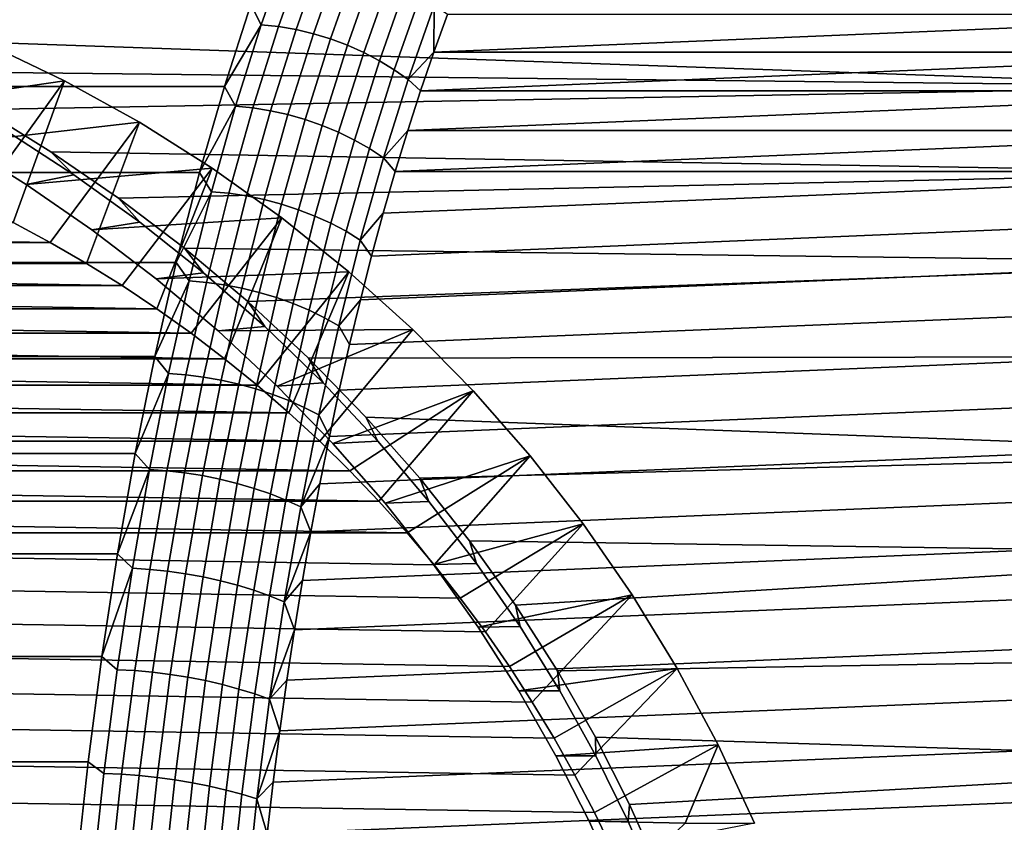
# Model space of a CAD drawing. Header units: metres. Extents: x -22 to 244, y -22 to 22.
# Tile 144 of 146: x 232 to 240, y 5 to 11. Entities that reach past the tile are written whole.
import ezdxf

# ---------------------------------------------------------------- set-up
doc = ezdxf.new("R2010")
doc.units = ezdxf.units.M
doc.layers.add('solid_10_151_113_XXX', color=7, linetype='CONTINUOUS')

msp = doc.modelspace()

# ---------------------------------------------------------------- linework, layer by layer
at = {"layer": 'solid_10_151_113_XXX'}
for points in [[(234.190506, 11.152001, 229.373169), (234.406586, 11.766573, 228.77951), (234.107681, 11.313816, 229.18335)], [(234.328568, 11.137782, 229.407867), (234.544373, 11.751571, 228.814972), (234.406586, 11.766573, 228.77951), (234.190506, 11.152001, 229.373169)], [(234.467484, 11.114222, 229.432648), (234.682831, 11.726711, 228.841019), (234.544373, 11.751571, 228.814972), (234.328568, 11.137782, 229.407867)], [(234.605988, 11.081532, 229.447296), (234.820694, 11.692222, 228.857407), (234.682831, 11.726711, 228.841019), (234.467484, 11.114222, 229.432648)], [(234.742828, 11.040014, 229.451691), (234.956726, 11.648415, 228.863998), (234.820694, 11.692222, 228.857407), (234.605988, 11.081532, 229.447296)], [(234.876755, 10.990043, 229.44577), (235.089676, 11.59569, 228.860748), (234.956726, 11.648415, 228.863998), (234.742828, 11.040014, 229.451691)], [(235.006546, 10.932074, 229.429596), (235.218353, 11.534526, 228.847656), (235.089676, 11.59569, 228.860748), (234.876755, 10.990043, 229.44577)], [(235.131012, 10.866633, 229.403305), (235.341553, 11.465479, 228.82486), (235.218353, 11.534526, 228.847656), (235.006546, 10.932074, 229.429596)], [(235.249039, 10.794318, 229.367172), (235.458191, 11.389178, 228.792557), (235.341553, 11.465479, 228.82486), (235.131012, 10.866633, 229.403305)], [(235.458191, 11.389178, 228.792557), (235.249039, 10.794318, 229.367172), (235.359558, 10.715785, 229.321472), (235.567169, 11.306317, 228.751053)], [(234.107681, 11.313816, 229.18335), (106.87326, 11.313708, 182.873917), (106.662384, 10.661546, 183.453308), (233.89682, 10.661752, 229.762665)], [(241.846634, 11.313817, 207.920731), (242.05748, 10.661754, 207.341431), (230.887985, 11.050595, 203.658356), (230.357315, 11.28713, 203.710632)], [(234.190506, 11.152001, 229.373169), (234.107681, 11.313816, 229.18335), (233.89682, 10.661752, 229.762665)], [(235.567169, 11.306317, 228.751053), (235.359558, 10.715785, 229.321472), (235.564072, 10.935073, 228.982895)], [(235.567169, 11.306317, 228.751053), (235.564072, 10.935073, 228.982895), (235.672348, 11.234073, 228.68541)], [(235.564072, 10.935073, 228.982895), (242.83345, 10.935073, 209.010437), (242.725174, 11.234073, 209.307922)], [(235.564072, 10.935073, 228.982895), (242.725174, 11.234073, 209.307922), (235.672348, 11.234073, 228.68541)], [(233.986343, 10.503561, 229.934097), (234.190506, 11.152001, 229.373169), (233.89682, 10.661752, 229.762665)], [(234.124664, 10.490169, 229.968079), (234.328568, 11.137782, 229.407867), (234.190506, 11.152001, 229.373169), (233.986343, 10.503561, 229.934097)], [(234.264023, 10.467978, 229.991684), (234.467484, 11.114222, 229.432648), (234.328568, 11.137782, 229.407867), (234.124664, 10.490169, 229.968079)], [(234.403122, 10.43719, 230.004684), (234.605988, 11.081532, 229.447296), (234.467484, 11.114222, 229.432648), (234.264023, 10.467978, 229.991684)], [(234.54071, 10.398085, 230.006989), (234.742828, 11.040014, 229.451691), (234.605988, 11.081532, 229.447296), (234.403122, 10.43719, 230.004684)], [(232.007553, 11, 193.82196), (230.729736, 10.77219, 203.901459), (231.256546, 10.508351, 203.831421), (232.623123, 10.705788, 193.930496)], [(242.05748, 10.661754, 207.341431), (231.427887, 10.781244, 203.587372), (230.887985, 11.050595, 203.658356)], [(231.614426, 9.865841, 193.019821), (232.007553, 11, 193.82196), (232.623123, 10.705788, 193.930496), (231.917496, 9.726886, 193.073257)], [(234.675552, 10.35102, 229.99855), (234.876755, 10.990043, 229.44577), (234.742828, 11.040014, 229.451691), (234.54071, 10.398085, 230.006989)], [(234.806396, 10.296421, 229.979462), (235.006546, 10.932074, 229.429596), (234.876755, 10.990043, 229.44577), (234.675552, 10.35102, 229.99855)], [(234.932083, 10.234786, 229.94989), (235.131012, 10.866633, 229.403305), (235.006546, 10.932074, 229.429596), (234.806396, 10.296421, 229.979462)], [(235.359558, 10.715785, 229.321472), (235.45874, 10.627112, 229.272278), (235.564072, 10.935073, 228.982895)], [(235.45874, 10.627112, 229.272278), (242.938782, 10.627112, 208.721054), (242.83345, 10.935073, 209.010437)], [(235.45874, 10.627112, 229.272278), (242.83345, 10.935073, 209.010437), (235.564072, 10.935073, 228.982895)], [(235.051437, 10.166676, 229.91011), (235.249039, 10.794318, 229.367172), (235.131012, 10.866633, 229.403305), (234.932083, 10.234786, 229.94989)], [(242.05748, 10.661754, 207.341431), (231.972656, 10.478195, 203.498947), (231.427887, 10.781244, 203.587372)], [(235.249039, 10.794318, 229.367172), (235.051437, 10.166676, 229.91011), (235.163376, 10.092709, 229.860474), (235.359558, 10.715785, 229.321472)], [(233.89682, 10.661752, 229.762665), (106.662384, 10.661546, 183.453308), (106.46434, 9.975837, 183.997421), (233.698792, 9.976075, 230.306763)], [(232.623123, 10.705788, 193.930496), (231.256546, 10.508351, 203.831421), (231.788101, 10.211547, 203.7444), (233.220978, 10.376101, 194.035919)], [(232.21611, 9.578345, 193.125916), (231.917496, 9.726886, 193.073257), (232.623123, 10.705788, 193.930496)], [(242.05748, 10.661754, 207.341431), (242.255524, 9.976074, 206.797318), (232.516708, 10.141672, 203.395157), (231.972656, 10.478195, 203.498947)], [(232.510071, 9.420291, 193.17775), (232.21611, 9.578345, 193.125916), (232.623123, 10.705788, 193.930496), (233.220978, 10.376101, 194.035919)], [(233.986343, 10.503561, 229.934097), (233.89682, 10.661752, 229.762665), (233.698792, 9.976075, 230.306763)], [(235.359558, 10.715785, 229.321472), (235.163376, 10.092709, 229.860474), (235.356476, 10.310531, 229.553253), (235.45874, 10.627112, 229.272278)], [(235.356476, 10.310531, 229.553253), (243.041046, 10.310531, 208.440079), (242.938782, 10.627112, 208.721054)], [(235.356476, 10.310531, 229.553253), (242.938782, 10.627112, 208.721054), (235.45874, 10.627112, 229.272278)], [(232.699539, 9.959152, 203.848541), (232.166107, 10.305876, 203.969528), (231.972656, 10.478195, 203.498947), (232.516708, 10.141672, 203.395157)], [(233.794708, 9.823221, 230.460617), (233.986343, 10.503561, 229.934097), (233.698792, 9.976075, 230.306763)], [(233.933273, 9.810697, 230.493927), (234.124664, 10.490169, 229.968079), (233.986343, 10.503561, 229.934097), (233.794708, 9.823221, 230.460617)], [(234.073029, 9.789943, 230.516403), (234.264023, 10.467978, 229.991684), (234.124664, 10.490169, 229.968079), (233.933273, 9.810697, 230.493927)], [(234.212692, 9.761149, 230.527878), (234.403122, 10.43719, 230.004684), (234.264023, 10.467978, 229.991684), (234.073029, 9.789943, 230.516403)], [(234.351013, 9.724578, 230.528214), (234.54071, 10.398085, 230.006989), (234.403122, 10.43719, 230.004684), (234.212692, 9.761149, 230.527878)], [(233.220978, 10.376101, 194.035919), (231.788101, 10.211547, 203.7444), (232.318924, 9.882011, 203.642426), (233.799225, 10.011983, 194.137878)], [(232.798996, 9.252955, 193.228699), (232.510071, 9.420291, 193.17775), (233.220978, 10.376101, 194.035919)], [(233.08252, 9.07653, 193.278687), (232.798996, 9.252955, 193.228699), (233.220978, 10.376101, 194.035919), (233.799225, 10.011983, 194.137878)], [(234.486694, 9.68056, 230.517426), (234.675552, 10.35102, 229.99855), (234.54071, 10.398085, 230.006989), (234.351013, 9.724578, 230.528214)], [(234.618546, 9.629498, 230.49559), (234.806396, 10.296421, 229.979462), (234.675552, 10.35102, 229.99855), (234.486694, 9.68056, 230.517426)], [(232.318924, 9.882011, 203.642426), (231.788101, 10.211547, 203.7444), (232.166107, 10.305876, 203.969528), (232.699539, 9.959152, 203.848541)], [(234.745346, 9.571856, 230.462936), (234.932083, 10.234786, 229.94989), (234.806396, 10.296421, 229.979462), (234.618546, 9.629498, 230.49559)], [(235.163376, 10.092709, 229.860474), (235.257355, 9.98556, 229.825592), (235.356476, 10.310531, 229.553253)], [(235.257355, 9.98556, 229.825592), (243.140167, 9.98556, 208.16774), (243.041046, 10.310531, 208.440079)], [(235.257355, 9.98556, 229.825592), (243.041046, 10.310531, 208.440079), (235.356476, 10.310531, 229.553253)], [(234.865936, 9.508157, 230.419739), (235.051437, 10.166676, 229.91011), (234.932083, 10.234786, 229.94989), (234.745346, 9.571856, 230.462936)], [(242.255524, 9.976074, 206.797318), (233.054214, 9.772818, 203.278656), (232.516708, 10.141672, 203.395157)], [(233.223373, 9.58244, 203.717163), (232.699539, 9.959152, 203.848541), (232.516708, 10.141672, 203.395157), (233.054214, 9.772818, 203.278656)], [(235.051437, 10.166676, 229.91011), (234.865936, 9.508157, 230.419739), (234.979233, 9.438981, 230.366394), (235.163376, 10.092709, 229.860474)], [(235.163376, 10.092709, 229.860474), (234.979233, 9.438981, 230.366394), (235.161423, 9.652357, 230.089157), (235.257355, 9.98556, 229.825592)], [(233.698792, 9.976075, 230.306763), (106.46434, 9.975837, 183.997421), (106.279762, 9.25874, 184.504532), (233.51416, 9.258834, 230.814011)], [(233.799225, 10.011983, 194.137878), (232.318924, 9.882011, 203.642426), (232.842926, 9.521119, 203.528198), (234.355789, 9.614754, 194.236023)], [(232.842926, 9.521119, 203.528198), (232.318924, 9.882011, 203.642426), (232.699539, 9.959152, 203.848541), (233.223373, 9.58244, 203.717163)], [(242.255524, 9.976074, 206.797318), (242.44014, 9.258832, 206.29007), (233.578842, 9.37403, 203.152634), (233.054214, 9.772818, 203.278656)], [(233.360458, 8.89114, 193.327698), (233.08252, 9.07653, 193.278687), (233.799225, 10.011983, 194.137878)], [(233.632568, 8.696945, 193.375671), (233.360458, 8.89114, 193.327698), (233.799225, 10.011983, 194.137878), (234.355789, 9.614754, 194.236023)], [(233.794708, 9.823221, 230.460617), (233.698792, 9.976075, 230.306763), (233.51416, 9.258834, 230.814011)], [(235.068802, 9.311354, 230.343643), (243.236099, 9.652357, 207.904175), (243.140167, 9.98556, 208.16774), (235.161423, 9.652357, 230.089157)], [(235.161423, 9.652357, 230.089157), (243.140167, 9.98556, 208.16774), (235.257355, 9.98556, 229.825592)], [(233.61618, 9.11305, 230.951111), (233.794708, 9.823221, 230.460617), (233.51416, 9.258834, 230.814011)], [(233.754974, 9.10143, 230.983795), (233.933273, 9.810697, 230.493927), (233.794708, 9.823221, 230.460617), (233.61618, 9.11305, 230.951111)], [(233.895111, 9.082177, 231.005249), (234.073029, 9.789943, 230.516403), (233.933273, 9.810697, 230.493927), (233.754974, 9.10143, 230.983795)], [(233.731598, 9.17865, 203.578827), (233.223373, 9.58244, 203.717163), (233.054214, 9.772818, 203.278656), (233.578842, 9.37403, 203.152634)], [(234.035294, 9.055465, 231.015274), (234.212692, 9.761149, 230.527878), (234.073029, 9.789943, 230.516403), (233.895111, 9.082177, 231.005249)], [(234.174271, 9.021537, 231.013779), (234.351013, 9.724578, 230.528214), (234.212692, 9.761149, 230.527878), (234.035294, 9.055465, 231.015274)], [(234.31076, 8.980702, 231.000793), (234.486694, 9.68056, 230.517426), (234.351013, 9.724578, 230.528214), (234.174271, 9.021537, 231.013779)], [(234.443542, 8.933331, 230.97641), (234.618546, 9.629498, 230.49559), (234.486694, 9.68056, 230.517426), (234.31076, 8.980702, 231.000793)], [(234.979233, 9.438981, 230.366394), (235.068802, 9.311354, 230.343643), (235.161423, 9.652357, 230.089157)], [(234.979553, 8.962783, 230.588837), (243.32872, 9.311354, 207.649704), (243.236099, 9.652357, 207.904175), (235.068802, 9.311354, 230.343643)], [(232.510071, 9.420291, 193.17775), (222.309723, 9.420291, 191.37915), (222.603699, 9.578345, 191.430984)], [(232.510071, 9.420291, 193.17775), (222.603699, 9.578345, 191.430984), (232.21611, 9.578345, 193.125916)], [(234.355789, 9.614754, 194.236023), (232.842926, 9.521119, 203.528198), (233.354065, 9.131218, 203.404831), (234.889008, 9.185578, 194.330032)], [(233.354065, 9.131218, 203.404831), (232.842926, 9.521119, 203.528198), (233.223373, 9.58244, 203.717163), (233.731598, 9.17865, 203.578827)], [(233.898621, 8.494114, 193.422592), (233.632568, 8.696945, 193.375671), (234.355789, 9.614754, 194.236023)], [(234.158096, 8.283027, 193.468338), (233.898621, 8.494114, 193.422592), (234.355789, 9.614754, 194.236023), (234.889008, 9.185578, 194.330032)], [(234.571381, 8.879856, 230.940872), (234.745346, 9.571856, 230.462936), (234.618546, 9.629498, 230.49559), (234.443542, 8.933331, 230.97641)], [(234.693146, 8.820763, 230.894501), (234.865936, 9.508157, 230.419739), (234.745346, 9.571856, 230.462936), (234.571381, 8.879856, 230.940872)], [(234.865936, 9.508157, 230.419739), (234.693146, 8.820763, 230.894501), (234.807693, 8.756588, 230.837692), (234.979233, 9.438981, 230.366394)], [(232.798996, 9.252955, 193.228699), (222.020798, 9.252955, 191.328201), (222.309723, 9.420291, 191.37915)], [(232.798996, 9.252955, 193.228699), (222.309723, 9.420291, 191.37915), (232.510071, 9.420291, 193.17775)], [(234.979233, 9.438981, 230.366394), (234.807693, 8.756588, 230.837692), (234.979553, 8.962783, 230.588837), (235.068802, 9.311354, 230.343643)], [(242.44014, 9.258832, 206.29007), (234.084976, 8.948364, 203.020432), (233.578842, 9.37403, 203.152634)], [(234.218933, 8.751258, 203.43689), (233.731598, 9.17865, 203.578827), (233.578842, 9.37403, 203.152634), (234.084976, 8.948364, 203.020432)], [(233.343582, 8.512402, 231.282669), (233.51416, 9.258834, 230.814011), (106.279762, 9.25874, 184.504532), (106.10923, 8.512513, 184.973083)], [(233.08252, 9.07653, 193.278687), (221.737274, 9.07653, 191.278214), (222.020798, 9.252955, 191.328201)], [(233.08252, 9.07653, 193.278687), (222.020798, 9.252955, 191.328201), (232.798996, 9.252955, 193.228699)], [(233.61618, 9.11305, 230.951111), (233.51416, 9.258834, 230.814011), (233.343582, 8.512402, 231.282669)], [(242.44014, 9.258832, 206.29007), (242.610733, 8.512399, 205.821411), (234.568008, 8.499185, 202.885269), (234.084976, 8.948364, 203.020432)], [(234.893723, 8.606792, 230.824661), (243.417969, 8.962783, 207.404495), (243.32872, 9.311354, 207.649704), (234.979553, 8.962783, 230.588837)], [(234.889008, 9.185578, 194.330032), (233.354065, 9.131218, 203.404831), (233.846893, 8.715313, 203.275589), (235.396912, 8.726048, 194.419601)], [(233.846893, 8.715313, 203.275589), (233.354065, 9.131218, 203.404831), (233.731598, 9.17865, 203.578827), (234.218933, 8.751258, 203.43689)], [(234.41095, 8.063743, 193.512924), (234.158096, 8.283027, 193.468338), (234.889008, 9.185578, 194.330032)], [(234.656967, 7.836421, 193.556305), (234.41095, 8.063743, 193.512924), (234.889008, 9.185578, 194.330032), (235.396912, 8.726048, 194.419601)], [(233.451309, 8.375201, 231.404099), (233.61618, 9.11305, 230.951111), (233.343582, 8.512402, 231.282669)], [(233.590317, 8.364523, 231.436203), (233.754974, 9.10143, 230.983795), (233.61618, 9.11305, 230.951111), (233.451309, 8.375201, 231.404099)], [(233.730789, 8.346828, 231.456696), (233.895111, 9.082177, 231.005249), (233.754974, 9.10143, 230.983795), (233.590317, 8.364523, 231.436203)], [(233.360458, 8.89114, 193.327698), (221.459335, 8.89114, 191.229202), (221.737274, 9.07653, 191.278214)], [(233.360458, 8.89114, 193.327698), (221.737274, 9.07653, 191.278214), (233.08252, 9.07653, 193.278687)], [(233.87146, 8.322279, 231.465393), (234.035294, 9.055465, 231.015274), (233.895111, 9.082177, 231.005249), (233.730789, 8.346828, 231.456696)], [(234.011047, 8.291099, 231.462219), (234.174271, 9.021537, 231.013779), (234.035294, 9.055465, 231.015274), (233.87146, 8.322279, 231.465393)], [(234.148285, 8.25357, 231.447205), (234.31076, 8.980702, 231.000793), (234.174271, 9.021537, 231.013779), (234.011047, 8.291099, 231.462219)], [(234.682281, 8.302938, 203.294144), (234.218933, 8.751258, 203.43689), (234.084976, 8.948364, 203.020432), (234.568008, 8.499185, 202.885269)], [(234.281921, 8.210034, 231.420471), (234.443542, 8.933331, 230.97641), (234.31076, 8.980702, 231.000793), (234.148285, 8.25357, 231.447205)], [(234.807693, 8.756588, 230.837692), (234.893723, 8.606792, 230.824661), (234.979553, 8.962783, 230.588837)], [(234.811417, 8.243868, 231.050781), (243.503799, 8.606792, 207.168671), (243.417969, 8.962783, 207.404495), (234.893723, 8.606792, 230.824661)], [(233.632568, 8.696945, 193.375671), (221.187225, 8.696945, 191.181229), (221.459335, 8.89114, 191.229202)], [(233.632568, 8.696945, 193.375671), (221.459335, 8.89114, 191.229202), (233.360458, 8.89114, 193.327698)], [(234.410736, 8.160889, 231.382278), (234.571381, 8.879856, 230.940872), (234.443542, 8.933331, 230.97641), (234.281921, 8.210034, 231.420471)], [(234.533554, 8.10658, 231.332962), (234.693146, 8.820763, 230.894501), (234.571381, 8.879856, 230.940872), (234.410736, 8.160889, 231.382278)], [(234.693146, 8.820763, 230.894501), (234.533554, 8.10658, 231.332962), (234.649277, 8.047601, 231.272964), (234.807693, 8.756588, 230.837692)], [(234.316971, 8.276707, 203.143631), (233.846893, 8.715313, 203.275589), (234.218933, 8.751258, 203.43689), (234.682281, 8.302938, 203.294144)], [(235.396912, 8.726048, 194.419601), (233.846893, 8.715313, 203.275589), (234.316971, 8.276707, 203.143631)], [(235.396912, 8.726048, 194.419601), (234.316971, 8.276707, 203.143631), (234.760956, 7.818689, 203.011765), (235.878067, 8.23748, 194.50444)], [(234.807693, 8.756588, 230.837692), (234.649277, 8.047601, 231.272964), (234.811417, 8.243868, 231.050781), (234.893723, 8.606792, 230.824661)], [(234.656967, 7.836421, 193.556305), (235.396912, 8.726048, 194.419601), (235.878067, 8.23748, 194.50444), (234.895874, 7.601332, 193.598434)], [(233.898621, 8.494114, 193.422592), (220.921173, 8.494114, 191.134308), (221.187225, 8.696945, 191.181229)], [(233.898621, 8.494114, 193.422592), (221.187225, 8.696945, 191.181229), (233.632568, 8.696945, 193.375671)], [(234.732697, 7.874238, 231.267059), (243.58609, 8.243868, 206.942566), (243.503799, 8.606792, 207.168671), (234.811417, 8.243868, 231.050781)], [(233.187607, 7.739284, 231.711212), (233.343582, 8.512402, 231.282669), (106.10923, 8.512513, 184.973083), (105.95327, 7.739502, 185.401566)], [(234.158096, 8.283027, 193.468338), (220.661697, 8.283027, 191.088562), (220.921173, 8.494114, 191.134308)], [(234.158096, 8.283027, 193.468338), (220.921173, 8.494114, 191.134308), (233.898621, 8.494114, 193.422592)], [(233.451309, 8.375201, 231.404099), (233.343582, 8.512402, 231.282669), (233.187607, 7.739284, 231.711212)], [(242.610733, 8.512399, 205.821411), (242.766708, 7.739283, 205.392868), (235.024521, 8.029788, 202.750031), (234.568008, 8.499185, 202.885269)], [(235.1185, 7.837198, 203.153336), (234.682281, 8.302938, 203.294144), (234.568008, 8.499185, 202.885269), (235.024521, 8.029788, 202.750031)], [(233.300583, 7.611917, 231.818207), (233.451309, 8.375201, 231.404099), (233.187607, 7.739284, 231.711212)], [(233.439789, 7.602212, 231.849777), (233.590317, 8.364523, 231.436203), (233.451309, 8.375201, 231.404099), (233.300583, 7.611917, 231.818207)], [(233.580582, 7.586131, 231.8694), (233.730789, 8.346828, 231.456696), (233.590317, 8.364523, 231.436203), (233.439789, 7.602212, 231.849777)], [(233.721695, 7.563819, 231.876892), (233.87146, 8.322279, 231.465393), (233.730789, 8.346828, 231.456696), (233.580582, 7.586131, 231.8694)], [(233.861847, 7.53548, 231.872177), (234.011047, 8.291099, 231.462219), (233.87146, 8.322279, 231.465393), (233.721695, 7.563819, 231.876892)], [(234.41095, 8.063743, 193.512924), (220.408859, 8.063743, 191.043976), (220.661697, 8.283027, 191.088562)], [(234.41095, 8.063743, 193.512924), (220.661697, 8.283027, 191.088562), (234.158096, 8.283027, 193.468338)], [(233.999756, 7.501371, 231.855301), (234.148285, 8.25357, 231.447205), (234.011047, 8.291099, 231.462219), (233.861847, 7.53548, 231.872177)], [(234.134171, 7.461803, 231.826416), (234.281921, 8.210034, 231.420471), (234.148285, 8.25357, 231.447205), (233.999756, 7.501371, 231.855301)], [(234.760956, 7.818689, 203.011765), (234.316971, 8.276707, 203.143631), (234.682281, 8.302938, 203.294144), (235.1185, 7.837198, 203.153336)], [(234.649277, 8.047601, 231.272964), (234.732697, 7.874238, 231.267059), (234.811417, 8.243868, 231.050781)], [(234.657608, 7.498089, 231.473373), (243.66481, 7.874238, 206.726288), (243.58609, 8.243868, 206.942566), (234.732697, 7.874238, 231.267059)], [(235.878067, 8.23748, 194.50444), (234.760956, 7.818689, 203.011765), (235.176575, 7.344331, 202.88237), (236.330612, 7.721733, 194.584229)], [(235.127258, 7.358878, 193.639221), (234.895874, 7.601332, 193.598434), (235.878067, 8.23748, 194.50444)], [(235.351028, 7.109175, 193.67868), (235.127258, 7.358878, 193.639221), (235.878067, 8.23748, 194.50444), (236.330612, 7.721733, 194.584229)], [(234.26387, 7.417137, 231.785782), (234.410736, 8.160889, 231.382278), (234.281921, 8.210034, 231.420471), (234.134171, 7.461803, 231.826416)], [(234.387665, 7.367777, 231.73378), (234.533554, 8.10658, 231.332962), (234.410736, 8.160889, 231.382278), (234.26387, 7.417137, 231.785782)], [(234.533554, 8.10658, 231.332962), (234.387665, 7.367777, 231.73378), (234.50444, 7.314174, 231.670868), (234.649277, 8.047601, 231.272964)], [(234.656967, 7.836421, 193.556305), (220.162827, 7.836421, 191.000595), (220.408859, 8.063743, 191.043976)], [(234.656967, 7.836421, 193.556305), (220.408859, 8.063743, 191.043976), (234.41095, 8.063743, 193.512924)], [(234.649277, 8.047601, 231.272964), (234.50444, 7.314174, 231.670868), (234.732697, 7.874238, 231.267059)], [(242.766708, 7.739283, 205.392868), (235.451996, 7.543478, 202.617264), (235.024521, 8.029788, 202.750031)], [(235.525726, 7.357017, 203.016647), (235.1185, 7.837198, 203.153336), (235.024521, 8.029788, 202.750031), (235.451996, 7.543478, 202.617264)], [(234.50444, 7.314174, 231.670868), (234.657608, 7.498089, 231.473373), (234.732697, 7.874238, 231.267059)], [(234.586227, 7.115896, 231.669479), (243.739899, 7.498089, 206.519958), (243.66481, 7.874238, 206.726288), (234.657608, 7.498089, 231.473373)], [(234.895874, 7.601332, 193.598434), (219.92392, 7.601332, 190.958466), (220.162827, 7.836421, 191.000595)], [(234.895874, 7.601332, 193.598434), (220.162827, 7.836421, 191.000595), (234.656967, 7.836421, 193.556305)], [(235.176575, 7.344331, 202.88237), (234.760956, 7.818689, 203.011765), (235.1185, 7.837198, 203.153336), (235.525726, 7.357017, 203.016647)], [(233.046738, 6.941963, 232.098267), (233.187607, 7.739284, 231.711212), (105.95327, 7.739502, 185.401566), (105.812386, 6.94214, 185.788651)], [(233.300583, 7.611917, 231.818207), (233.187607, 7.739284, 231.711212), (233.046738, 6.941963, 232.098267)], [(236.330612, 7.721733, 194.584229), (235.176575, 7.344331, 202.88237), (235.562439, 6.856413, 202.757401), (236.753265, 7.180287, 194.658752)], [(235.567093, 6.852287, 193.716782), (235.351028, 7.109175, 193.67868), (236.330612, 7.721733, 194.584229)], [(242.766708, 7.739283, 205.392868), (242.907578, 6.941964, 205.005814), (235.849045, 7.042984, 202.488968), (235.451996, 7.543478, 202.617264)], [(235.775055, 6.588706, 193.753448), (235.567093, 6.852287, 193.716782), (236.330612, 7.721733, 194.584229), (236.753265, 7.180287, 194.658752)], [(233.164474, 6.825517, 232.192169), (233.300583, 7.611917, 231.818207), (233.046738, 6.941963, 232.098267)], [(233.303848, 6.816814, 232.223267), (233.439789, 7.602212, 231.849777), (233.300583, 7.611917, 231.818207), (233.164474, 6.825517, 232.192169)], [(235.127258, 7.358878, 193.639221), (219.692535, 7.358878, 190.917664), (219.92392, 7.601332, 190.958466)], [(235.127258, 7.358878, 193.639221), (219.92392, 7.601332, 190.958466), (234.895874, 7.601332, 193.598434)], [(233.444931, 6.802394, 232.242096), (233.580582, 7.586131, 231.8694), (233.439789, 7.602212, 231.849777), (233.303848, 6.816814, 232.223267)], [(233.586441, 6.782387, 232.248489), (233.721695, 7.563819, 231.876892), (233.580582, 7.586131, 231.8694), (233.444931, 6.802394, 232.242096)], [(233.727097, 6.756976, 232.242386), (233.861847, 7.53548, 231.872177), (233.721695, 7.563819, 231.876892), (233.586441, 6.782387, 232.248489)], [(233.865616, 6.726391, 232.223831), (233.999756, 7.501371, 231.855301), (233.861847, 7.53548, 231.872177), (233.727097, 6.756976, 232.242386)], [(235.903503, 6.864237, 202.885605), (235.525726, 7.357017, 203.016647), (235.451996, 7.543478, 202.617264), (235.849045, 7.042984, 202.488968)], [(234.000748, 6.690912, 232.192993), (234.134171, 7.461803, 231.826416), (233.999756, 7.501371, 231.855301), (233.865616, 6.726391, 232.223831)], [(234.131241, 6.650859, 232.150177), (234.26387, 7.417137, 231.785782), (234.134171, 7.461803, 231.826416), (234.000748, 6.690912, 232.192993)], [(234.50444, 7.314174, 231.670868), (234.586227, 7.115896, 231.669479), (234.657608, 7.498089, 231.473373)], [(234.518616, 6.727903, 231.855255), (243.811279, 7.115896, 206.323853), (243.739899, 7.498089, 206.519958), (234.586227, 7.115896, 231.669479)], [(234.25592, 6.606599, 232.095749), (234.387665, 7.367777, 231.73378), (234.26387, 7.417137, 231.785782), (234.131241, 6.650859, 232.150177)], [(235.351028, 7.109175, 193.67868), (219.468781, 7.109175, 190.87822), (219.692535, 7.358878, 190.917664)], [(235.351028, 7.109175, 193.67868), (219.692535, 7.358878, 190.917664), (235.127258, 7.358878, 193.639221)], [(234.387665, 7.367777, 231.73378), (234.25592, 6.606599, 232.095749), (234.373657, 6.558534, 232.030212), (234.50444, 7.314174, 231.670868)], [(234.50444, 7.314174, 231.670868), (234.373657, 6.558534, 232.030212), (234.586227, 7.115896, 231.669479)], [(235.562439, 6.856413, 202.757401), (235.176575, 7.344331, 202.88237), (235.525726, 7.357017, 203.016647), (235.903503, 6.864237, 202.885605)], [(236.753265, 7.180287, 194.658752), (235.562439, 6.856413, 202.757401), (235.91777, 6.357361, 202.638458), (237.144455, 6.615149, 194.727737)], [(235.974716, 6.31868, 193.788651), (235.775055, 6.588706, 193.753448), (236.753265, 7.180287, 194.658752)], [(236.165909, 6.042447, 193.822372), (235.974716, 6.31868, 193.788651), (236.753265, 7.180287, 194.658752), (237.144455, 6.615149, 194.727737)], [(235.775055, 6.588706, 193.753448), (219.252701, 6.852287, 190.840118), (219.468781, 7.109175, 190.87822), (235.567093, 6.852287, 193.716782)], [(235.567093, 6.852287, 193.716782), (219.468781, 7.109175, 190.87822), (235.351028, 7.109175, 193.67868)], [(234.373657, 6.558534, 232.030212), (234.518616, 6.727903, 231.855255), (234.586227, 7.115896, 231.669479)], [(234.454803, 6.334379, 232.030548), (243.878891, 6.727903, 206.138077), (243.811279, 7.115896, 206.323853), (234.518616, 6.727903, 231.855255)], [(242.907578, 6.941964, 205.005814), (236.214767, 6.530931, 202.366776), (235.849045, 7.042984, 202.488968)], [(236.251038, 6.361419, 202.761673), (235.903503, 6.864237, 202.885605), (235.849045, 7.042984, 202.488968), (236.214767, 6.530931, 202.366776)], [(232.921371, 6.122859, 232.442673), (233.046738, 6.941963, 232.098267), (105.812386, 6.94214, 185.788651), (105.687012, 6.122935, 186.133118)], [(233.164474, 6.825517, 232.192169), (233.046738, 6.941963, 232.098267), (232.921371, 6.122859, 232.442673)], [(242.907578, 6.941964, 205.005814), (243.032928, 6.122859, 204.661407), (236.54895, 6.009357, 202.251938), (236.214767, 6.530931, 202.366776)], [(235.974716, 6.31868, 193.788651), (219.044739, 6.588706, 190.803452), (219.252701, 6.852287, 190.840118), (235.775055, 6.588706, 193.753448)], [(233.043396, 6.018388, 232.524857), (233.164474, 6.825517, 232.192169), (232.921371, 6.122859, 232.442673)], [(233.182907, 6.010714, 232.555527), (233.303848, 6.816814, 232.223267), (233.164474, 6.825517, 232.192169), (233.043396, 6.018388, 232.524857)], [(235.91777, 6.357361, 202.638458), (235.562439, 6.856413, 202.757401), (235.903503, 6.864237, 202.885605), (236.251038, 6.361419, 202.761673)], [(233.324249, 5.997999, 232.573654), (233.444931, 6.802394, 232.242096), (233.303848, 6.816814, 232.223267), (233.182907, 6.010714, 232.555527)], [(233.466125, 5.980358, 232.579071), (233.586441, 6.782387, 232.248489), (233.444931, 6.802394, 232.242096), (233.324249, 5.997999, 232.573654)], [(233.607224, 5.957952, 232.571732), (233.727097, 6.756976, 232.242386), (233.586441, 6.782387, 232.248489), (233.466125, 5.980358, 232.579071)], [(233.746292, 5.930984, 232.551682), (233.865616, 6.726391, 232.223831), (233.727097, 6.756976, 232.242386), (233.607224, 5.957952, 232.571732)], [(233.882034, 5.8997, 232.519135), (234.000748, 6.690912, 232.192993), (233.865616, 6.726391, 232.223831), (233.746292, 5.930984, 232.551682)], [(234.013245, 5.864384, 232.47435), (234.131241, 6.650859, 232.150177), (234.000748, 6.690912, 232.192993), (233.882034, 5.8997, 232.519135)], [(234.373657, 6.558534, 232.030212), (234.454803, 6.334379, 232.030548), (234.518616, 6.727903, 231.855255)], [(234.394882, 5.935711, 232.195221), (243.942703, 6.334379, 205.962784), (243.878891, 6.727903, 206.138077), (234.454803, 6.334379, 232.030548)], [(236.165909, 6.042447, 193.822372), (218.845078, 6.31868, 190.768234), (219.044739, 6.588706, 190.803452), (235.974716, 6.31868, 193.788651)], [(234.138718, 5.825357, 232.41777), (234.25592, 6.606599, 232.095749), (234.131241, 6.650859, 232.150177), (234.013245, 5.864384, 232.47435)], [(234.25592, 6.606599, 232.095749), (234.138718, 5.825357, 232.41777), (234.257309, 5.782975, 232.349884), (234.373657, 6.558534, 232.030212)], [(237.144455, 6.615149, 194.727737), (235.91777, 6.357361, 202.638458), (236.242386, 5.849246, 202.526733), (237.503036, 6.027979, 194.79097)], [(236.348541, 5.760127, 193.854568), (236.165909, 6.042447, 193.822372), (237.144455, 6.615149, 194.727737)], [(236.522324, 5.47216, 193.885208), (236.348541, 5.760127, 193.854568), (237.144455, 6.615149, 194.727737), (237.503036, 6.027979, 194.79097)], [(234.373657, 6.558534, 232.030212), (234.257309, 5.782975, 232.349884), (234.454803, 6.334379, 232.030548)], [(236.568161, 5.850659, 202.64592), (236.251038, 6.361419, 202.761673), (236.214767, 6.530931, 202.366776), (236.54895, 6.009357, 202.251938)], [(236.242386, 5.849246, 202.526733), (235.91777, 6.357361, 202.638458), (236.251038, 6.361419, 202.761673), (236.568161, 5.850659, 202.64592)], [(236.348541, 5.760127, 193.854568), (218.653885, 6.042447, 190.734528), (218.845078, 6.31868, 190.768234), (236.165909, 6.042447, 193.822372)], [(234.257309, 5.782975, 232.349884), (234.394882, 5.935711, 232.195221), (234.454803, 6.334379, 232.030548)], [(234.338867, 5.532202, 232.349106), (244.00264, 5.935711, 205.798126), (243.942703, 6.334379, 205.962784), (234.394882, 5.935711, 232.195221)], [(232.81192, 5.28444, 232.743408), (232.921371, 6.122859, 232.442673), (105.687012, 6.122935, 186.133118), (105.577545, 5.284465, 186.433884)], [(232.937698, 5.192981, 232.815262), (233.043396, 6.018388, 232.524857), (232.921371, 6.122859, 232.442673), (232.81192, 5.28444, 232.743408)], [(243.032928, 6.122859, 204.661407), (243.142395, 5.28444, 204.360672), (236.851669, 5.480162, 202.145432), (236.54895, 6.009357, 202.251938)], [(236.522324, 5.47216, 193.885208), (218.471268, 5.760127, 190.702332), (218.653885, 6.042447, 190.734528), (236.348541, 5.760127, 193.854568)], [(233.077347, 5.186359, 232.845566), (233.182907, 6.010714, 232.555527), (233.043396, 6.018388, 232.524857), (232.937698, 5.192981, 232.815262)], [(233.218918, 5.175388, 232.863083), (233.324249, 5.997999, 232.573654), (233.182907, 6.010714, 232.555527), (233.077347, 5.186359, 232.845566)], [(233.361084, 5.160167, 232.867645), (233.466125, 5.980358, 232.579071), (233.324249, 5.997999, 232.573654), (233.218918, 5.175388, 232.863083)], [(233.502594, 5.140833, 232.859207), (233.607224, 5.957952, 232.571732), (233.466125, 5.980358, 232.579071), (233.361084, 5.160167, 232.867645)], [(233.64212, 5.117564, 232.837875), (233.746292, 5.930984, 232.551682), (233.607224, 5.957952, 232.571732), (233.502594, 5.140833, 232.859207)], [(237.503036, 6.027979, 194.79097), (236.242386, 5.849246, 202.526733), (236.536377, 5.33381, 202.423157), (237.827728, 5.420896, 194.848221)], [(236.687073, 5.178855, 193.914261), (236.522324, 5.47216, 193.885208), (237.503036, 6.027979, 194.79097)], [(236.85524, 5.333341, 202.539032), (236.568161, 5.850659, 202.64592), (236.54895, 6.009357, 202.251938), (236.851669, 5.480162, 202.145432)], [(236.842682, 4.880434, 193.941696), (236.687073, 5.178855, 193.914261), (237.503036, 6.027979, 194.79097), (237.827728, 5.420896, 194.848221)], [(233.778427, 5.09057, 232.803802), (233.882034, 5.8997, 232.519135), (233.746292, 5.930984, 232.551682), (233.64212, 5.117564, 232.837875)], [(233.910248, 5.060098, 232.757324), (234.013245, 5.864384, 232.47435), (233.882034, 5.8997, 232.519135), (233.778427, 5.09057, 232.803802)], [(234.257309, 5.782975, 232.349884), (234.338867, 5.532202, 232.349106), (234.394882, 5.935711, 232.195221)], [(234.286819, 5.1242, 232.492111), (244.058655, 5.532202, 205.644226), (244.00264, 5.935711, 205.798126), (234.338867, 5.532202, 232.349106)], [(234.036407, 5.026424, 232.698853), (234.138718, 5.825357, 232.41777), (234.013245, 5.864384, 232.47435), (233.910248, 5.060098, 232.757324)], [(234.138718, 5.825357, 232.41777), (234.036407, 5.026424, 232.698853), (234.155746, 4.989854, 232.628937), (234.257309, 5.782975, 232.349884)], [(236.536377, 5.33381, 202.423157), (236.242386, 5.849246, 202.526733), (236.568161, 5.850659, 202.64592), (236.85524, 5.333341, 202.539032)], [(236.687073, 5.178855, 193.914261), (218.29747, 5.47216, 190.671677), (218.471268, 5.760127, 190.702332), (236.522324, 5.47216, 193.885208)], [(234.257309, 5.782975, 232.349884), (234.155746, 4.989854, 232.628937), (234.338867, 5.532202, 232.349106)], [(234.155746, 4.989854, 232.628937), (234.286819, 5.1242, 232.492111), (234.338867, 5.532202, 232.349106)], [(234.23877, 4.711983, 232.624115), (244.110703, 5.1242, 205.501221), (244.058655, 5.532202, 205.644226), (234.286819, 5.1242, 232.492111)], [(236.842682, 4.880434, 193.941696), (218.132721, 5.178855, 190.642639), (218.29747, 5.47216, 190.671677), (236.687073, 5.178855, 193.914261)], [(237.565552, 4.795832, 198.029327), (237.827728, 5.420896, 194.848221), (236.536377, 5.33381, 202.423157), (236.80011, 4.812512, 202.328384)], [(236.842682, 4.880434, 193.941696), (237.827728, 5.420896, 194.848221), (238.117462, 4.795832, 194.899307), (236.989014, 4.577145, 193.967499)], [(243.142395, 5.28444, 204.360672), (237.12326, 4.944858, 202.047958), (236.851669, 5.480162, 202.145432)], [(237.112656, 4.810829, 202.441559), (236.85524, 5.333341, 202.539032), (236.851669, 5.480162, 202.145432), (237.12326, 4.944858, 202.047958)], [(238.117462, 4.795832, 194.899307), (237.827728, 5.420896, 194.848221), (237.565552, 4.795832, 198.029327)], [(236.536377, 5.33381, 202.423157), (236.85524, 5.333341, 202.539032), (237.112656, 4.810829, 202.441559), (236.80011, 4.812512, 202.328384)], [(232.718704, 4.429332, 232.999527), (232.81192, 5.28444, 232.743408), (105.577545, 5.284465, 186.433884), (105.484329, 4.429368, 186.689987)], [(232.847702, 4.351803, 233.062485), (232.937698, 5.192981, 232.815262), (232.81192, 5.28444, 232.743408), (232.718704, 4.429332, 232.999527)], [(243.142395, 5.28444, 204.360672), (243.235611, 4.429332, 204.104553), (237.364258, 4.404604, 201.960007), (237.12326, 4.944858, 202.047958)], [(236.989014, 4.577145, 193.967499), (217.977112, 4.880434, 190.615189), (218.132721, 5.178855, 190.642639), (236.842682, 4.880434, 193.941696)], [(232.987473, 4.346254, 233.092484), (233.077347, 5.186359, 232.845566), (232.937698, 5.192981, 232.815262), (232.847702, 4.351803, 233.062485)], [(233.129227, 4.33706, 233.109482), (233.218918, 5.175388, 232.863083), (233.077347, 5.186359, 232.845566), (232.987473, 4.346254, 233.092484)], [(233.271667, 4.324304, 233.113312), (233.361084, 5.160167, 232.867645), (233.218918, 5.175388, 232.863083), (233.129227, 4.33706, 233.109482)], [(233.413513, 4.308103, 233.103958), (233.502594, 5.140833, 232.859207), (233.361084, 5.160167, 232.867645), (233.271667, 4.324304, 233.113312)], [(233.553452, 4.288602, 233.081512), (233.64212, 5.117564, 232.837875), (233.502594, 5.140833, 232.859207), (233.413513, 4.308103, 233.103958)], [(233.690216, 4.265981, 233.046158), (233.778427, 5.09057, 232.803802), (233.64212, 5.117564, 232.837875), (233.553452, 4.288602, 233.081512)], [(234.155746, 4.989854, 232.628937), (234.23877, 4.711983, 232.624115), (234.286819, 5.1242, 232.492111)], [(234.194778, 4.295932, 232.74501), (244.158737, 4.711983, 205.369217), (244.110703, 5.1242, 205.501221), (234.23877, 4.711983, 232.624115)], [(233.822571, 4.240445, 232.99823), (233.910248, 5.060098, 232.757324), (233.778427, 5.09057, 232.803802), (233.690216, 4.265981, 233.046158)], [(233.94931, 4.212225, 232.938156), (234.036407, 5.026424, 232.698853), (233.910248, 5.060098, 232.757324), (233.822571, 4.240445, 232.99823)], [(234.036407, 5.026424, 232.698853), (233.94931, 4.212225, 232.938156), (234.069275, 4.18158, 232.866486), (234.155746, 4.989854, 232.628937)], [(234.155746, 4.989854, 232.628937), (234.069275, 4.18158, 232.866486), (234.23877, 4.711983, 232.624115)], [(237.340988, 4.284145, 202.353882), (237.112656, 4.810829, 202.441559), (237.12326, 4.944858, 202.047958), (237.364258, 4.404604, 201.960007)], [(237.1259, 4.269269, 193.991638), (217.830795, 4.577145, 190.589401), (217.977112, 4.880434, 190.615189), (236.989014, 4.577145, 193.967499)], [(236.80011, 4.812512, 202.328384), (237.112656, 4.810829, 202.441559), (237.340988, 4.284145, 202.353882), (237.034073, 4.286555, 202.242905)], [(237.565552, 4.795832, 198.029327), (236.80011, 4.812512, 202.328384), (237.034073, 4.286555, 202.242905)]]:
    msp.add_3dface(points, dxfattribs=at)

doc.saveas('drawing.dxf')
